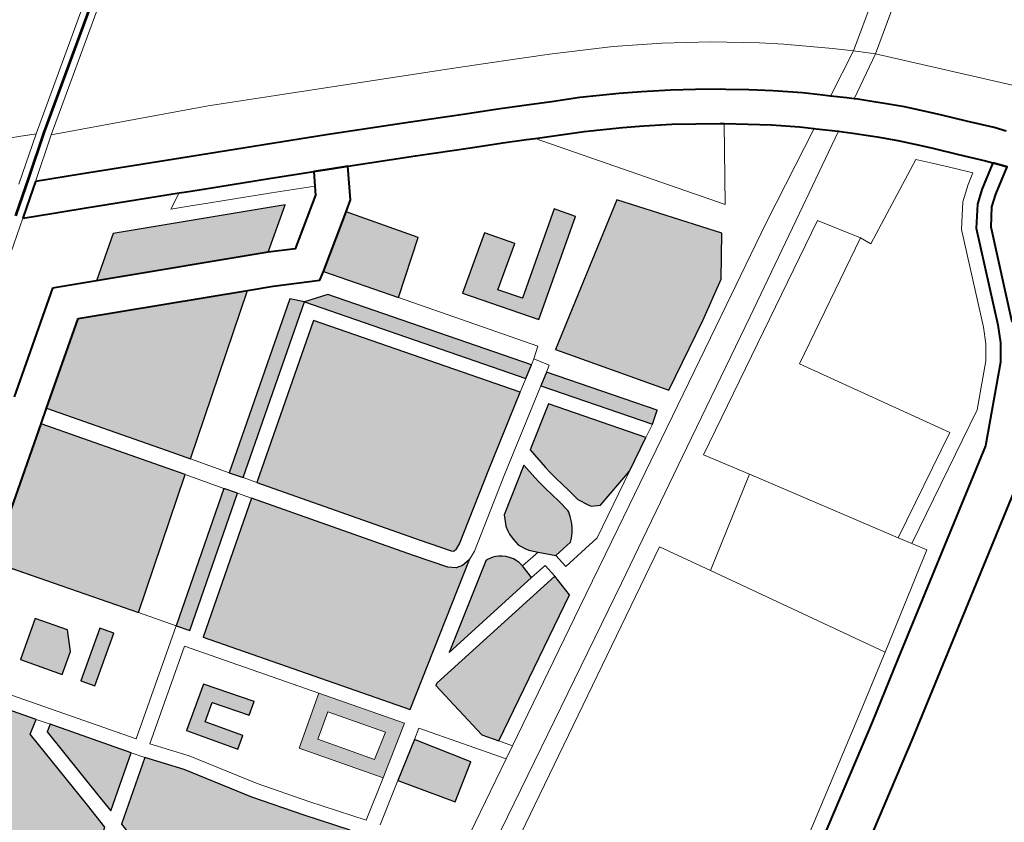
# Model space of a CAD drawing. Header units: metres. Extents: x 148316 to 148653, y 486436 to 486744.
# Tile 69 of 87: x 148553.93 to 148557.96, y 486731.02 to 486734.31. Entities that reach past the tile are written whole.
import ezdxf

# ---------------------------------------------------------------- set-up
doc = ezdxf.new("R2010")
doc.units = ezdxf.units.M
doc.header["$MEASUREMENT"] = 0
for name, color, linetype, lineweight in [('WVB-pen-brm-dik 018', 6, 'Continuous', 13), ('WVB-pen-brm-dik 050', 6, 'Continuous', 53), ('WVB-pen-dik 035', 1, 'Continuous', 40), ('WVB-raster-20%', 254, 'Continuous', 30), ('WVB-raster-60%', 253, 'Continuous', 30)]:
    doc.layers.add(name, color=color, linetype=linetype, lineweight=lineweight)

# ---------------------------------------------------------------- blocks, each defined once
blk = doc.blocks.new('INZET')
at = {"layer": 'WVB-raster-20%'}
for points in [[(-0.027289, -0.033947), (-0.027522, -0.033615), (-0.029089, -0.031391), (-0.027496, -0.030271), (-0.024335, -0.031813)], [(-0.029984, -0.035895), (-0.031818, -0.03331), (-0.029367, -0.031587), (-0.0278, -0.033811), (-0.027565, -0.034147)], [(-0.026631, -0.034885), (-0.026804, -0.034639), (-0.023726, -0.032456), (-0.023519, -0.032677)], [(-0.020732, -0.036592), (-0.023519, -0.032677), (-0.023038, -0.032835), (-0.020478, -0.036431)], [(-0.02398, -0.038619), (-0.023984, -0.038617), (-0.024025, -0.038583), (-0.024434, -0.038018), (-0.026459, -0.035131), (-0.023589, -0.033095), (-0.020986, -0.036753), (-0.022433, -0.037669), (-0.023802, -0.038563), (-0.023913, -0.038611)], [(-0.019812, -0.035758), (-0.020775, -0.034416), (-0.019692, -0.03367), (-0.019313, -0.034205), (-0.020146, -0.034779), (-0.019836, -0.035211), (-0.018241, -0.034098), (-0.017974, -0.034475)], [(-0.018484, -0.038488), (-0.019888, -0.03646), (-0.017089, -0.034687), (-0.015732, -0.036494), (-0.01629, -0.037253), (-0.017089, -0.037725)], [(-0.034529, -0.040088), (-0.035019, -0.039393), (-0.035754, -0.038344), (-0.036817, -0.036825), (-0.03407, -0.034894), (-0.032961, -0.036463), (-0.033236, -0.036641), (-0.033123, -0.038508), (-0.033093, -0.039079)], [(-0.031991, -0.036021), (-0.032515, -0.035278), (-0.031778, -0.034767), (-0.031378, -0.03534), (-0.031579, -0.035736)], [(-0.029338, -0.036805), (-0.029511, -0.036563), (-0.027081, -0.034836), (-0.026909, -0.035082)], [(-0.031584, -0.036599), (-0.031757, -0.036354), (-0.030813, -0.0357), (-0.030642, -0.035946)], [(-0.032803, -0.038876), (-0.032824, -0.038491), (-0.032926, -0.036798), (-0.032788, -0.036709), (-0.03177, -0.03815)], [(-0.01916, -0.038857), (-0.020568, -0.036891), (-0.020314, -0.03673), (-0.018916, -0.038682)], [(-0.020991, -0.039592), (-0.021158, -0.039496), (-0.021194, -0.039444), (-0.021301, -0.039232), (-0.021342, -0.038993), (-0.021382, -0.038771), (-0.021411, -0.038632), (-0.021445, -0.038438), (-0.02146, -0.038315), (-0.021508, -0.037832), (-0.020656, -0.037283), (-0.019425, -0.039002), (-0.020103, -0.039373)], [(-0.022334, -0.039905), (-0.022591, -0.039634), (-0.022723, -0.039497), (-0.022769, -0.039416), (-0.022836, -0.039281), (-0.022849, -0.039133), (-0.022856, -0.039055), (-0.022852, -0.038997), (-0.02284, -0.038907), (-0.02282, -0.038823), (-0.022801, -0.038778), (-0.022717, -0.03861), (-0.021792, -0.038014), (-0.021759, -0.038348), (-0.021742, -0.038483), (-0.021705, -0.038689), (-0.021676, -0.038828), (-0.021638, -0.039044), (-0.021595, -0.039294), (-0.021603, -0.039334), (-0.021629, -0.039421), (-0.021674, -0.039531), (-0.021722, -0.039618), (-0.021793, -0.039715), (-0.021867, -0.039799), (-0.021931, -0.039858)], [(-0.025267, -0.040253), (-0.023567, -0.039158), (-0.023524, -0.039161), (-0.023461, -0.039171), (-0.023407, -0.039186), (-0.023349, -0.039209), (-0.023291, -0.039238), (-0.023236, -0.039277), (-0.02318, -0.039326), (-0.023128, -0.039386), (-0.023083, -0.039457), (-0.023054, -0.039517), (-0.023031, -0.039585), (-0.02302, -0.039633), (-0.023014, -0.039684), (-0.023002, -0.039985)], [(-0.02549, -0.042319), (-0.025702, -0.04202), (-0.02588, -0.040648), (-0.025841, -0.040623), (-0.022596, -0.040239), (-0.022572, -0.040723)], [(-0.026944, -0.04282), (-0.027648, -0.041786), (-0.026883, -0.041294), (-0.026207, -0.04234)]]:
    blk.add_hatch(color=256, dxfattribs=at).paths.add_polyline_path(points)
at = {"layer": 'WVB-raster-20%', "extrusion": (0, 0, -1)}
for points in [[(0.026602, -0.040745), (0.023825, -0.038943), (0.024011, -0.038964), (0.024148, -0.038923), (0.024276, -0.038817), (0.024711, -0.038215), (0.026736, -0.035327), (0.029196, -0.037072)], [(0.029946, -0.03936), (0.0297, -0.039189), (0.030167, -0.038514), (0.029819, -0.038275), (0.029352, -0.038927), (0.029108, -0.038752), (0.029747, -0.037862), (0.030585, -0.038438)], [(0.032613, -0.042254), (0.029038, -0.042046), (0.029627, -0.041248), (0.030281, -0.040326), (0.031086, -0.039063), (0.031599, -0.038396), (0.032785, -0.039229), (0.032718, -0.040491)]]:
    blk.add_hatch(color=256, dxfattribs=at).paths.add_polyline_path(points)
at = {"layer": 'WVB-raster-20%'}
h = blk.add_hatch(color=256, dxfattribs=at)
h.paths.add_polyline_path([(-0.027865, -0.041565), (-0.028909, -0.040072), (-0.027929, -0.039386), (-0.026854, -0.040909)])
h.paths.add_polyline_path([(-0.027785, -0.041156), (-0.028492, -0.040146), (-0.028002, -0.039803), (-0.027279, -0.040827)], flags=16)
at = {"layer": 'WVB-raster-60%'}
for points in [[(-0.023535, -0.03142), (-0.026744, -0.029855), (-0.025901, -0.029263), (-0.02269, -0.030831)], [(-0.021898, -0.033725), (-0.02284, -0.032395), (-0.022105, -0.031904), (-0.021754, -0.03167), (-0.020856, -0.032954)]]:
    blk.add_hatch(color=256, dxfattribs=at).paths.add_polyline_path(points)
at = {"layer": 'WVB-pen-brm-dik 018'}
for p, q in [((-0.026001, -0.026683), (-0.021041, -0.023282)), ((-0.020915, -0.02356), (-0.025763, -0.026881)), ((-0.0266, -0.026389), (-0.026203, -0.026584)), ((-0.026203, -0.026584), (-0.026202, -0.026584)), ((-0.026202, -0.026584), (-0.026001, -0.026683)), ((-0.026889, -0.027324), (-0.026001, -0.026683)), ((-0.025763, -0.026881), (-0.026583, -0.027474)), ((-0.025763, -0.026881), (-0.022795, -0.028264)), ((-0.022795, -0.028264), (-0.025763, -0.026881)), ((-0.011366, -0.035016), (0, -0.027301)), ((0, -0.027301), (-0.011366, -0.035016)), ((-0.026583, -0.027474), (-0.025739, -0.027886)), ((0, -0.027837), (-0.011036, -0.035328)), ((-0.011036, -0.035328), (0, -0.027837)), ((-0.027229, -0.027937), (-0.028149, -0.028588)), ((-0.027027, -0.028036), (-0.027229, -0.027937)), ((-0.026048, -0.028514), (-0.027027, -0.028036)), ((-0.025739, -0.027886), (-0.023872, -0.028811)), ((-0.022795, -0.028264), (-0.018328, -0.03051)), ((-0.018328, -0.03051), (-0.022795, -0.028264)), ((-0.024314, -0.029374), (-0.026048, -0.028514)), ((-0.023872, -0.028811), (-0.022328, -0.029573)), ((-0.026744, -0.029855), (-0.025901, -0.029263)), ((-0.025901, -0.029263), (-0.02269, -0.030831)), ((-0.029494, -0.030815), (-0.027561, -0.029456)), ((-0.027561, -0.029456), (-0.026744, -0.029855)), ((-0.024314, -0.029374), (-0.024645, -0.029544)), ((-0.024645, -0.029544), (-0.024314, -0.029374)), ((-0.024182, -0.029439), (-0.024314, -0.029374)), ((-0.023827, -0.029614), (-0.024182, -0.029439)), ((-0.024645, -0.029544), (-0.024315, -0.029708)), ((-0.024315, -0.029708), (-0.024645, -0.029544)), ((-0.022639, -0.0302), (-0.023827, -0.029614)), ((-0.022328, -0.029573), (-0.021171, -0.030151)), ((-0.024315, -0.029708), (-0.02396, -0.029883)), ((-0.02396, -0.029883), (-0.024315, -0.029708)), ((-0.02396, -0.029883), (-0.022773, -0.030469)), ((-0.022773, -0.030469), (-0.02396, -0.029883)), ((-0.021814, -0.030613), (-0.022639, -0.0302)), ((-0.021171, -0.030151), (-0.019613, -0.030939)), ((-0.022773, -0.030469), (-0.021968, -0.030871)), ((-0.021968, -0.030871), (-0.022773, -0.030469)), ((-0.021968, -0.030871), (-0.021814, -0.030613)), ((-0.018328, -0.03051), (-0.017372, -0.030997)), ((-0.017372, -0.030997), (-0.018328, -0.03051)), ((-0.02269, -0.030831), (-0.023535, -0.03142)), ((-0.022062, -0.031029), (-0.021968, -0.030871)), ((-0.023042, -0.031683), (-0.022062, -0.031029)), ((-0.021184, -0.030929), (-0.021538, -0.031526)), ((-0.019931, -0.031563), (-0.021184, -0.030929)), ((-0.019613, -0.030939), (-0.018596, -0.03146)), ((-0.017372, -0.030997), (-0.016483, -0.031455)), ((-0.016483, -0.031455), (-0.017372, -0.030997)), ((-0.029089, -0.031391), (-0.029367, -0.031587)), ((-0.027522, -0.033615), (-0.029089, -0.031391)), ((-0.023535, -0.03142), (-0.023042, -0.031683)), ((-0.018596, -0.03146), (-0.017997, -0.031762)), ((-0.016483, -0.031455), (-0.015328, -0.032088)), ((-0.015328, -0.032088), (-0.016483, -0.031455)), ((-0.029367, -0.031587), (-0.0278, -0.033811)), ((-0.021538, -0.031526), (-0.021754, -0.03167)), ((-0.021754, -0.03167), (-0.020856, -0.032954)), ((-0.018913, -0.032084), (-0.019931, -0.031563)), ((-0.024335, -0.031813), (-0.027289, -0.033947)), ((-0.023854, -0.032047), (-0.024335, -0.031813)), ((-0.017997, -0.031762), (-0.017554, -0.03199)), ((-0.023003, -0.032503), (-0.023854, -0.032047)), ((-0.018315, -0.032386), (-0.018913, -0.032084)), ((-0.017554, -0.03199), (-0.017012, -0.032276)), ((-0.015328, -0.032088), (-0.014474, -0.032609)), ((-0.014474, -0.032609), (-0.015328, -0.032088)), ((-0.017012, -0.032276), (-0.016491, -0.032544)), ((-0.026804, -0.034639), (-0.023726, -0.032456)), ((-0.023726, -0.032456), (-0.023519, -0.032677)), ((-0.02284, -0.032395), (-0.023003, -0.032503)), ((-0.021898, -0.033725), (-0.02284, -0.032395)), ((-0.017878, -0.03261), (-0.018315, -0.032386)), ((-0.023519, -0.032677), (-0.026631, -0.034885)), ((-0.020732, -0.036592), (-0.023519, -0.032677)), ((-0.023519, -0.032677), (-0.023038, -0.032835)), ((-0.017722, -0.032693), (-0.017878, -0.03261)), ((-0.017336, -0.032897), (-0.017722, -0.032693)), ((-0.017722, -0.032693), (-0.015335, -0.036057)), ((-0.015335, -0.036057), (-0.017722, -0.032693)), ((-0.016491, -0.032544), (-0.015785, -0.032944)), ((-0.014474, -0.032609), (-0.013645, -0.033168)), ((-0.013645, -0.033168), (-0.014474, -0.032609)), ((-0.023038, -0.032835), (-0.020478, -0.036431)), ((-0.016824, -0.03316), (-0.017336, -0.032897)), ((-0.026459, -0.035131), (-0.023589, -0.033095)), ((-0.023589, -0.033095), (-0.020986, -0.036753)), ((-0.020856, -0.032954), (-0.021898, -0.033725)), ((-0.015785, -0.032944), (-0.015391, -0.033179)), ((-0.016137, -0.033549), (-0.016824, -0.03316)), ((-0.015391, -0.033179), (-0.014887, -0.033494)), ((-0.013645, -0.033168), (-0.012841, -0.033763)), ((-0.012841, -0.033763), (-0.013645, -0.033168)), ((-0.029984, -0.035895), (-0.031818, -0.03331)), ((-0.014887, -0.033494), (-0.014465, -0.033782)), ((-0.027289, -0.033947), (-0.027522, -0.033615)), ((-0.019692, -0.03367), (-0.020775, -0.034416)), ((-0.019313, -0.034205), (-0.019692, -0.03367)), ((-0.015756, -0.033777), (-0.016137, -0.033549)), ((-0.0278, -0.033811), (-0.027565, -0.034147)), ((-0.020146, -0.036196), (-0.021898, -0.033725)), ((-0.021898, -0.033725), (-0.020146, -0.036196)), ((-0.01527, -0.03408), (-0.015756, -0.033777)), ((-0.014465, -0.033782), (-0.014046, -0.034074)), ((-0.012841, -0.033763), (-0.01245, -0.034074)), ((-0.01245, -0.034074), (-0.012841, -0.033763)), ((-0.027289, -0.033947), (-0.026804, -0.034639)), ((-0.026804, -0.034639), (-0.027289, -0.033947)), ((-0.018241, -0.034098), (-0.019836, -0.035211)), ((-0.017974, -0.034475), (-0.018241, -0.034098)), ((-0.014862, -0.034358), (-0.01527, -0.03408)), ((-0.014046, -0.034074), (-0.013953, -0.034143)), ((-0.01245, -0.034074), (-0.011688, -0.034722)), ((-0.011688, -0.034722), (-0.01245, -0.034074)), ((-0.027565, -0.034147), (-0.029984, -0.035895)), ((-0.027081, -0.034836), (-0.027565, -0.034147)), ((-0.027565, -0.034147), (-0.027081, -0.034836)), ((-0.020146, -0.034779), (-0.019313, -0.034205)), ((-0.013953, -0.034143), (-0.01358, -0.034422)), ((-0.020775, -0.034416), (-0.019812, -0.035758)), ((-0.019812, -0.035758), (-0.017974, -0.034475)), ((-0.014456, -0.034642), (-0.014862, -0.034358)), ((-0.01358, -0.034422), (-0.01318, -0.034729)), ((-0.026631, -0.034885), (-0.026804, -0.034639)), ((-0.017089, -0.034687), (-0.019888, -0.03646)), ((-0.015732, -0.036494), (-0.017089, -0.034687)), ((-0.015335, -0.036057), (-0.014388, -0.034693)), ((-0.014388, -0.034693), (-0.015335, -0.036057)), ((-0.014388, -0.034693), (-0.014456, -0.034642)), ((-0.014002, -0.03498), (-0.014388, -0.034693)), ((-0.03407, -0.034894), (-0.032961, -0.036463)), ((-0.033825, -0.034721), (-0.031525, -0.037978)), ((-0.031525, -0.037978), (-0.033825, -0.034721)), ((-0.031778, -0.034767), (-0.032515, -0.035278)), ((-0.031378, -0.03534), (-0.031778, -0.034767)), ((-0.029511, -0.036563), (-0.027081, -0.034836)), ((-0.027081, -0.034836), (-0.026909, -0.035082)), ((-0.026631, -0.034885), (-0.026459, -0.035131)), ((-0.026459, -0.035131), (-0.026631, -0.034885)), ((-0.019836, -0.035211), (-0.020146, -0.034779)), ((-0.01318, -0.034729), (-0.012716, -0.035111)), ((-0.011688, -0.034722), (-0.011366, -0.035016)), ((-0.011366, -0.035016), (-0.011688, -0.034722)), ((-0.026909, -0.035082), (-0.029338, -0.036805)), ((-0.026909, -0.035082), (-0.026736, -0.035327)), ((-0.026736, -0.035327), (-0.026909, -0.035082)), ((-0.013615, -0.035277), (-0.014002, -0.03498)), ((-0.012716, -0.035111), (-0.012446, -0.035352)), ((-0.012284, -0.035497), (-0.011366, -0.035016)), ((-0.011366, -0.035016), (-0.012284, -0.035497)), ((-0.011366, -0.035016), (-0.011036, -0.035328)), ((-0.011036, -0.035328), (-0.011366, -0.035016)), ((-0.032515, -0.035278), (-0.031991, -0.036021)), ((-0.024434, -0.038018), (-0.026459, -0.035131)), ((-0.013172, -0.035642), (-0.013615, -0.035277)), ((-0.031579, -0.035736), (-0.031378, -0.03534)), ((-0.029196, -0.037072), (-0.026736, -0.035327)), ((-0.026736, -0.035327), (-0.024711, -0.038215)), ((-0.012446, -0.035352), (-0.012284, -0.035497)), ((-0.012284, -0.035497), (-0.012033, -0.035721)), ((-0.011036, -0.035328), (-0.011925, -0.035822)), ((-0.011925, -0.035822), (-0.011036, -0.035328)), ((-0.011036, -0.035328), (-0.008953, -0.037663)), ((-0.008953, -0.037663), (-0.011036, -0.035328)), ((-0.030813, -0.0357), (-0.031757, -0.036354)), ((-0.030642, -0.035946), (-0.030813, -0.0357)), ((-0.012946, -0.035844), (-0.013172, -0.035642)), ((-0.012033, -0.035721), (-0.011925, -0.035822)), ((-0.031991, -0.036021), (-0.031579, -0.035736)), ((-0.029984, -0.035895), (-0.029511, -0.036563)), ((-0.029511, -0.036563), (-0.029984, -0.035895)), ((-0.012946, -0.035844), (-0.014853, -0.036844)), ((-0.014853, -0.036844), (-0.012946, -0.035844)), ((-0.012913, -0.035874), (-0.012946, -0.035844)), ((-0.01257, -0.03618), (-0.012913, -0.035874)), ((-0.011925, -0.035822), (-0.011866, -0.035876)), ((-0.011866, -0.035876), (-0.0116, -0.036139)), ((-0.031584, -0.036599), (-0.030642, -0.035946)), ((-0.020362, -0.036358), (-0.020146, -0.036196)), ((-0.020146, -0.036196), (-0.020362, -0.036358)), ((-0.014195, -0.037083), (-0.01257, -0.03618)), ((-0.01257, -0.03618), (-0.014195, -0.037083)), ((-0.012505, -0.036238), (-0.01257, -0.03618)), ((-0.012351, -0.036381), (-0.012505, -0.036238)), ((-0.0116, -0.036139), (-0.011502, -0.036236)), ((-0.011502, -0.036236), (-0.011182, -0.036556)), ((-0.032961, -0.036463), (-0.033236, -0.036641)), ((-0.032788, -0.036709), (-0.032961, -0.036463)), ((-0.032961, -0.036463), (-0.032788, -0.036709)), ((-0.031757, -0.036354), (-0.031584, -0.036599)), ((-0.020478, -0.036431), (-0.020732, -0.036592)), ((-0.020478, -0.036431), (-0.020362, -0.036358)), ((-0.020362, -0.036358), (-0.020478, -0.036431)), ((-0.02018, -0.036645), (-0.020362, -0.036358)), ((-0.020362, -0.036358), (-0.02018, -0.036645)), ((-0.019888, -0.03646), (-0.018484, -0.038488)), ((-0.01629, -0.037253), (-0.015732, -0.036494)), ((-0.012092, -0.036637), (-0.012351, -0.036381)), ((-0.033236, -0.036641), (-0.033123, -0.038508)), ((-0.032926, -0.036798), (-0.032788, -0.036709)), ((-0.032788, -0.036709), (-0.03177, -0.03815)), ((-0.031525, -0.037978), (-0.029511, -0.036563)), ((-0.029511, -0.036563), (-0.031525, -0.037978)), ((-0.029338, -0.036805), (-0.029511, -0.036563)), ((-0.020986, -0.036753), (-0.020732, -0.036592)), ((-0.020732, -0.036592), (-0.020986, -0.036753)), ((-0.020568, -0.036891), (-0.020314, -0.03673)), ((-0.020314, -0.03673), (-0.02018, -0.036645)), ((-0.02018, -0.036645), (-0.020314, -0.03673)), ((-0.020314, -0.03673), (-0.018916, -0.038682)), ((-0.011995, -0.036733), (-0.012092, -0.036637)), ((-0.011688, -0.03704), (-0.011995, -0.036733)), ((-0.011182, -0.036556), (-0.010861, -0.036908)), ((-0.032824, -0.038491), (-0.032926, -0.036798)), ((-0.020986, -0.036753), (-0.022433, -0.037669)), ((-0.022249, -0.037955), (-0.020568, -0.036891)), ((-0.020568, -0.036891), (-0.022249, -0.037955)), ((-0.01916, -0.038857), (-0.020568, -0.036891)), ((-0.014853, -0.036844), (-0.015293, -0.037085)), ((-0.015293, -0.037085), (-0.014853, -0.036844)), ((-0.010861, -0.036908), (-0.010656, -0.037141)), ((-0.031353, -0.038224), (-0.029613, -0.037001)), ((-0.029613, -0.037001), (-0.031353, -0.038224)), ((-0.029613, -0.037001), (-0.027929, -0.039386)), ((-0.027929, -0.039386), (-0.029613, -0.037001)), ((-0.026602, -0.040745), (-0.029196, -0.037072)), ((-0.015293, -0.037085), (-0.016517, -0.037754)), ((-0.016517, -0.037754), (-0.015293, -0.037085)), ((-0.016249, -0.038225), (-0.014195, -0.037083)), ((-0.014195, -0.037083), (-0.016249, -0.038225)), ((-0.011383, -0.037375), (-0.011688, -0.03704)), ((-0.021508, -0.037832), (-0.020656, -0.037283)), ((-0.020656, -0.037283), (-0.019425, -0.039002)), ((-0.017089, -0.037725), (-0.01629, -0.037253)), ((-0.010656, -0.037141), (-0.010313, -0.037531)), ((-0.013984, -0.037416), (-0.018669, -0.039977)), ((-0.013984, -0.037416), (-0.018669, -0.039977)), ((-0.01347, -0.038224), (-0.013984, -0.037416)), ((-0.01347, -0.038224), (-0.013984, -0.037416)), ((-0.011181, -0.037604), (-0.011383, -0.037375)), ((-0.010313, -0.037531), (-0.009931, -0.037968)), ((-0.022433, -0.037669), (-0.023802, -0.038563)), ((-0.018484, -0.038488), (-0.017089, -0.037725)), ((-0.011613, -0.037568), (-0.01337, -0.038447)), ((-0.011613, -0.037568), (-0.01337, -0.038447)), ((-0.011407, -0.037802), (-0.011613, -0.037568)), ((-0.011407, -0.037802), (-0.011613, -0.037568)), ((-0.01084, -0.037992), (-0.011181, -0.037604)), ((-0.029747, -0.037862), (-0.030585, -0.038438)), ((-0.029108, -0.038752), (-0.029747, -0.037862)), ((-0.02146, -0.038315), (-0.021508, -0.037832)), ((-0.016517, -0.037754), (-0.016945, -0.037988)), ((-0.016945, -0.037988), (-0.016517, -0.037754)), ((-0.011065, -0.03819), (-0.011407, -0.037802)), ((-0.011065, -0.03819), (-0.011407, -0.037802)), ((-0.024025, -0.038583), (-0.024434, -0.038018)), ((-0.02364, -0.038864), (-0.022249, -0.037955)), ((-0.022249, -0.037955), (-0.02364, -0.038864)), ((-0.022717, -0.03861), (-0.021792, -0.038014)), ((-0.021792, -0.038014), (-0.021759, -0.038348)), ((-0.016945, -0.037988), (-0.02097, -0.040188)), ((-0.02097, -0.040188), (-0.016945, -0.037988)), ((-0.010466, -0.038419), (-0.01084, -0.037992)), ((-0.009931, -0.037968), (-0.009767, -0.03817)), ((-0.03177, -0.03815), (-0.032803, -0.038876)), ((-0.031599, -0.038396), (-0.03177, -0.03815)), ((-0.03177, -0.03815), (-0.031599, -0.038396)), ((-0.030841, -0.038891), (-0.031353, -0.038224)), ((-0.031353, -0.038224), (-0.030841, -0.038891)), ((-0.030167, -0.038514), (-0.029819, -0.038275)), ((-0.029819, -0.038275), (-0.029352, -0.038927)), ((-0.024711, -0.038215), (-0.024276, -0.038817)), ((-0.021759, -0.038348), (-0.021742, -0.038483)), ((-0.021445, -0.038438), (-0.02146, -0.038315)), ((-0.018863, -0.03966), (-0.016249, -0.038225)), ((-0.016249, -0.038225), (-0.018863, -0.03966)), ((-0.01599, -0.039599), (-0.01347, -0.038224)), ((-0.01347, -0.038224), (-0.01599, -0.039599)), ((-0.01337, -0.038447), (-0.01347, -0.038224)), ((-0.01337, -0.038447), (-0.01347, -0.038224)), ((-0.010819, -0.038472), (-0.011065, -0.03819)), ((-0.010819, -0.038472), (-0.011065, -0.03819)), ((-0.033123, -0.038508), (-0.033093, -0.039079)), ((-0.032803, -0.038876), (-0.032824, -0.038491)), ((-0.032785, -0.039229), (-0.031599, -0.038396)), ((-0.031599, -0.038396), (-0.031086, -0.039063)), ((-0.030585, -0.038438), (-0.029946, -0.03936)), ((-0.0297, -0.039189), (-0.030167, -0.038514)), ((-0.021742, -0.038483), (-0.021705, -0.038689)), ((-0.021411, -0.038632), (-0.021445, -0.038438)), ((-0.011039, -0.038608), (-0.010819, -0.038472)), ((-0.011039, -0.038608), (-0.010819, -0.038472)), ((-0.010867, -0.038855), (-0.010366, -0.038543)), ((-0.010366, -0.038543), (-0.010466, -0.038419)), ((-0.029352, -0.038927), (-0.029108, -0.038752)), ((-0.023984, -0.038617), (-0.024025, -0.038583)), ((-0.02398, -0.038619), (-0.023984, -0.038617)), ((-0.023913, -0.038611), (-0.02398, -0.038619)), ((-0.023802, -0.038563), (-0.023913, -0.038611)), ((-0.022801, -0.038778), (-0.022717, -0.03861)), ((-0.021705, -0.038689), (-0.021676, -0.038828)), ((-0.021382, -0.038771), (-0.021411, -0.038632)), ((-0.018916, -0.038682), (-0.01916, -0.038857)), ((-0.011331, -0.038836), (-0.011039, -0.038608)), ((-0.011331, -0.038836), (-0.011039, -0.038608)), ((-0.030032, -0.040159), (-0.030841, -0.038891)), ((-0.030841, -0.038891), (-0.030032, -0.040159)), ((-0.023825, -0.038943), (-0.026602, -0.040745)), ((-0.024276, -0.038817), (-0.024148, -0.038923)), ((-0.024148, -0.038923), (-0.024011, -0.038964)), ((-0.024011, -0.038964), (-0.023825, -0.038943)), ((-0.023825, -0.038943), (-0.02364, -0.038864)), ((-0.02364, -0.038864), (-0.023825, -0.038943)), ((-0.022852, -0.038997), (-0.02284, -0.038907)), ((-0.02284, -0.038907), (-0.02282, -0.038823)), ((-0.02282, -0.038823), (-0.022801, -0.038778)), ((-0.021676, -0.038828), (-0.021638, -0.039044)), ((-0.021342, -0.038993), (-0.021382, -0.038771)), ((-0.019425, -0.039002), (-0.01916, -0.038857)), ((-0.01916, -0.038857), (-0.019425, -0.039002)), ((-0.011506, -0.039058), (-0.011331, -0.038836)), ((-0.011506, -0.039058), (-0.011331, -0.038836)), ((-0.011118, -0.03905), (-0.010867, -0.038855)), ((-0.010175, -0.038777), (-0.010695, -0.039101)), ((-0.031086, -0.039063), (-0.030281, -0.040326)), ((-0.025267, -0.040253), (-0.023567, -0.039158)), ((-0.023567, -0.039158), (-0.023524, -0.039161)), ((-0.022856, -0.039055), (-0.022852, -0.038997)), ((-0.022849, -0.039133), (-0.022856, -0.039055)), ((-0.022836, -0.039281), (-0.022849, -0.039133)), ((-0.021638, -0.039044), (-0.021595, -0.039294)), ((-0.021301, -0.039232), (-0.021342, -0.038993)), ((-0.019425, -0.039002), (-0.020103, -0.039373)), ((-0.011684, -0.039284), (-0.011506, -0.039058)), ((-0.011684, -0.039284), (-0.011506, -0.039058)), ((-0.01127, -0.039243), (-0.011118, -0.03905)), ((-0.010695, -0.039101), (-0.010905, -0.039264)), ((-0.029946, -0.03936), (-0.0297, -0.039189)), ((-0.023524, -0.039161), (-0.023461, -0.039171)), ((-0.023461, -0.039171), (-0.023407, -0.039186)), ((-0.023407, -0.039186), (-0.023349, -0.039209)), ((-0.023349, -0.039209), (-0.023291, -0.039238)), ((-0.023291, -0.039238), (-0.023236, -0.039277)), ((-0.023236, -0.039277), (-0.02318, -0.039326)), ((-0.02318, -0.039326), (-0.023128, -0.039386)), ((-0.022769, -0.039416), (-0.022836, -0.039281)), ((-0.021603, -0.039334), (-0.021629, -0.039421)), ((-0.021595, -0.039294), (-0.021603, -0.039334)), ((-0.021194, -0.039444), (-0.021301, -0.039232)), ((-0.012479, -0.041176), (-0.011684, -0.039284)), ((-0.012479, -0.041176), (-0.011684, -0.039284)), ((-0.011423, -0.039438), (-0.01127, -0.039243)), ((-0.010905, -0.039264), (-0.011034, -0.039428)), ((-0.028909, -0.040072), (-0.027929, -0.039386)), ((-0.027929, -0.039386), (-0.026854, -0.040909)), ((-0.023128, -0.039386), (-0.023083, -0.039457)), ((-0.023083, -0.039457), (-0.023054, -0.039517)), ((-0.023054, -0.039517), (-0.023031, -0.039585)), ((-0.022723, -0.039497), (-0.022769, -0.039416)), ((-0.022591, -0.039634), (-0.022723, -0.039497)), ((-0.021674, -0.039531), (-0.021722, -0.039618)), ((-0.021629, -0.039421), (-0.021674, -0.039531)), ((-0.021435, -0.040101), (-0.020103, -0.039373)), ((-0.020103, -0.039373), (-0.021435, -0.040101)), ((-0.021158, -0.039496), (-0.021194, -0.039444)), ((-0.020991, -0.039592), (-0.021158, -0.039496)), ((-0.020103, -0.039373), (-0.020991, -0.039592)), ((-0.012208, -0.041304), (-0.011423, -0.039438)), ((-0.011034, -0.039428), (-0.011162, -0.039591)), ((-0.023031, -0.039585), (-0.02302, -0.039633)), ((-0.02302, -0.039633), (-0.023014, -0.039684)), ((-0.023014, -0.039684), (-0.022591, -0.039634)), ((-0.022591, -0.039634), (-0.023014, -0.039684)), ((-0.023014, -0.039684), (-0.023002, -0.039985)), ((-0.022334, -0.039905), (-0.022591, -0.039634)), ((-0.021793, -0.039715), (-0.021867, -0.039799)), ((-0.021722, -0.039618), (-0.021793, -0.039715)), ((-0.020685, -0.040661), (-0.018863, -0.03966)), ((-0.018863, -0.03966), (-0.020685, -0.040661)), ((-0.014295, -0.042532), (-0.01599, -0.039599)), ((-0.01599, -0.039599), (-0.014295, -0.042532)), ((-0.011162, -0.039591), (-0.011936, -0.041431)), ((-0.028002, -0.039803), (-0.028492, -0.040146)), ((-0.027279, -0.040827), (-0.028002, -0.039803)), ((-0.022632, -0.039941), (-0.023002, -0.039985)), ((-0.023002, -0.039985), (-0.022632, -0.039941)), ((-0.022596, -0.040239), (-0.022632, -0.039941)), ((-0.021931, -0.039858), (-0.022334, -0.039905)), ((-0.022334, -0.039905), (-0.022298, -0.040203)), ((-0.021867, -0.039799), (-0.021931, -0.039858)), ((-0.029384, -0.041072), (-0.030032, -0.040159)), ((-0.030032, -0.040159), (-0.029384, -0.041072)), ((-0.027865, -0.041565), (-0.028909, -0.040072)), ((-0.028492, -0.040146), (-0.027785, -0.041156)), ((-0.023002, -0.039985), (-0.025267, -0.040253)), ((-0.022298, -0.040203), (-0.021435, -0.040101)), ((-0.021435, -0.040101), (-0.022298, -0.040203)), ((-0.018669, -0.039977), (-0.018134, -0.040851)), ((-0.018669, -0.039977), (-0.018134, -0.040851)), ((-0.030281, -0.040326), (-0.029627, -0.041248)), ((-0.025841, -0.040623), (-0.022596, -0.040239)), ((-0.022596, -0.040239), (-0.022572, -0.040723)), ((-0.02097, -0.040188), (-0.022555, -0.041055)), ((-0.022555, -0.041055), (-0.02097, -0.040188)), ((-0.02588, -0.040648), (-0.025841, -0.040623)), ((-0.025702, -0.04202), (-0.02588, -0.040648)), ((-0.022572, -0.040723), (-0.02549, -0.042319)), ((-0.02157, -0.041146), (-0.020685, -0.040661)), ((-0.020685, -0.040661), (-0.02157, -0.041146)), ((-0.026854, -0.040909), (-0.027865, -0.041565)), ((-0.027785, -0.041156), (-0.027279, -0.040827)), ((-0.018134, -0.040851), (-0.01993, -0.041994)), ((-0.018134, -0.040851), (-0.01993, -0.041994)), ((-0.018134, -0.040851), (-0.016403, -0.043678)), ((-0.016403, -0.043678), (-0.018134, -0.040851)), ((-0.020497, -0.040992), (-0.031854, -0.047219)), ((-0.020497, -0.040992), (-0.031854, -0.047219)), ((-0.028646, -0.042072), (-0.029384, -0.041072)), ((-0.029384, -0.041072), (-0.028646, -0.042072)), ((-0.028016, -0.044658), (-0.02157, -0.041146)), ((-0.02157, -0.041146), (-0.028016, -0.044658)), ((-0.026676, -0.04116), (-0.026883, -0.041294)), ((-0.026883, -0.041294), (-0.026676, -0.04116)), ((-0.025581, -0.042711), (-0.026676, -0.04116)), ((-0.026676, -0.04116), (-0.025581, -0.042711)), ((-0.022555, -0.041055), (-0.025316, -0.042566)), ((-0.025316, -0.042566), (-0.022555, -0.041055)), ((-0.01993, -0.041994), (-0.020497, -0.040992)), ((-0.01993, -0.041994), (-0.020497, -0.040992)), ((-0.012636, -0.041478), (-0.012479, -0.041176)), ((-0.012636, -0.041478), (-0.012479, -0.041176)), ((-0.029627, -0.041248), (-0.029038, -0.042046)), ((-0.027648, -0.041786), (-0.026883, -0.041294)), ((-0.026883, -0.041294), (-0.026207, -0.04234)), ((-0.012379, -0.041635), (-0.012208, -0.041304)), ((-0.027865, -0.041565), (-0.028646, -0.042072)), ((-0.028646, -0.042072), (-0.027865, -0.041565)), ((-0.012837, -0.041765), (-0.012636, -0.041478)), ((-0.012837, -0.041765), (-0.012636, -0.041478)), ((-0.013567, -0.042478), (-0.012837, -0.041765)), ((-0.013567, -0.042478), (-0.012837, -0.041765)), ((-0.012608, -0.04196), (-0.012379, -0.041635)), ((-0.027648, -0.041786), (-0.028467, -0.042314)), ((-0.028467, -0.042314), (-0.027648, -0.041786)), ((-0.026944, -0.04282), (-0.027648, -0.041786)), ((-0.013854, -0.043178), (-0.012608, -0.04196)), ((-0.02549, -0.042319), (-0.025702, -0.04202)), ((-0.017984, -0.045429), (-0.01993, -0.041994)), ((-0.01993, -0.041994), (-0.017984, -0.045429)), ((-0.026207, -0.04234), (-0.026944, -0.04282)), ((-0.025316, -0.042566), (-0.02549, -0.042319)), ((-0.02549, -0.042319), (-0.025316, -0.042566)), ((-0.025316, -0.042566), (-0.025581, -0.042711)), ((-0.025581, -0.042711), (-0.025316, -0.042566)), ((-0.016403, -0.043678), (-0.014295, -0.042532)), ((-0.014295, -0.042532), (-0.016403, -0.043678)), ((-0.016246, -0.043934), (-0.013567, -0.042478)), ((-0.016246, -0.043934), (-0.013567, -0.042478)), ((-0.025581, -0.042711), (-0.027456, -0.043737)), ((-0.027456, -0.043737), (-0.025581, -0.042711)), ((-0.017836, -0.045691), (-0.013854, -0.043178)), ((-0.012642, -0.043478), (-0.01856, -0.047211)), ((-0.016403, -0.043678), (-0.016246, -0.043934)), ((-0.016246, -0.043934), (-0.016403, -0.043678)), ((-0.01607, -0.044221), (-0.016246, -0.043934)), ((-0.01607, -0.044221), (-0.016246, -0.043934)), ((-0.017984, -0.045429), (-0.01607, -0.044221)), ((-0.017984, -0.045429), (-0.01607, -0.044221)), ((-0.019194, -0.046193), (-0.017984, -0.045429)), ((-0.019194, -0.046193), (-0.017984, -0.045429)), ((-0.019036, -0.046447), (-0.017836, -0.045691)), ((-0.024942, -0.049743), (-0.019194, -0.046193)), ((-0.024942, -0.049743), (-0.019194, -0.046193)), ((-0.024884, -0.050038), (-0.019036, -0.046447)), ((-0.01856, -0.047211), (-0.0245, -0.050858))]:
    blk.add_line(p, q, dxfattribs=at)
at = {"layer": 'WVB-pen-brm-dik 050'}
blk.add_line((-0.025848, -0.026757), (-0.020978, -0.023421), dxfattribs=at)
at = {"layer": 'WVB-pen-brm-dik 050', "flags": 128}
for points in [[(-0.026671, -0.027352), (-0.025851, -0.02676)], [(-0.027316, -0.027815), (-0.027108, -0.027667), (-0.026671, -0.027352)]]:
    blk.add_lwpolyline(points, dxfattribs=at)
at = {"layer": 'WVB-pen-dik 035', "flags": 128}
for points in [[(-0.026583, -0.027474), (-0.027021, -0.027789), (-0.027229, -0.027937)], [(-0.012284, -0.035497), (-0.012446, -0.035352), (-0.012716, -0.035111), (-0.01318, -0.034729), (-0.01358, -0.034422), (-0.013953, -0.034143), (-0.014046, -0.034074), (-0.014465, -0.033782), (-0.014887, -0.033494), (-0.015391, -0.033179), (-0.015785, -0.032944), (-0.016491, -0.032544), (-0.017012, -0.032276), (-0.017554, -0.03199), (-0.017997, -0.031762), (-0.018596, -0.03146), (-0.019613, -0.030939), (-0.021171, -0.030151), (-0.022328, -0.029573), (-0.023872, -0.028811), (-0.025739, -0.027886), (-0.026583, -0.027474)], [(-0.027229, -0.027937), (-0.027027, -0.028036), (-0.026048, -0.028514), (-0.024314, -0.029374)], [(-0.027561, -0.029456), (-0.029494, -0.030815)], [(-0.026744, -0.029855), (-0.027561, -0.029456)], [(-0.024314, -0.029374), (-0.024182, -0.029439), (-0.023827, -0.029614)], [(-0.023827, -0.029614), (-0.022639, -0.0302), (-0.021814, -0.030613)], [(-0.023535, -0.03142), (-0.026744, -0.029855)], [(-0.029089, -0.031391), (-0.027496, -0.030271)], [(-0.027496, -0.030271), (-0.024335, -0.031813)], [(-0.021814, -0.030613), (-0.021968, -0.030871)], [(-0.021184, -0.030929), (-0.021486, -0.030777), (-0.021814, -0.030613)], [(-0.021814, -0.030613), (-0.021486, -0.030777), (-0.021184, -0.030929)], [(-0.021968, -0.030871), (-0.022062, -0.031029), (-0.023042, -0.031683), (-0.023535, -0.03142)], [(-0.021754, -0.03167), (-0.021538, -0.031526), (-0.021184, -0.030929)], [(-0.021184, -0.030929), (-0.019931, -0.031563), (-0.018913, -0.032084), (-0.018315, -0.032386), (-0.017878, -0.03261), (-0.017722, -0.032693)], [(-0.029367, -0.031587), (-0.029089, -0.031391)], [(-0.031818, -0.03331), (-0.029367, -0.031587)], [(-0.022105, -0.031904), (-0.021754, -0.03167)], [(-0.024335, -0.031813), (-0.023854, -0.032047), (-0.023003, -0.032503), (-0.02284, -0.032395)], [(-0.02284, -0.032395), (-0.022105, -0.031904)], [(-0.017722, -0.032693), (-0.017336, -0.032897), (-0.016824, -0.03316), (-0.016137, -0.033549), (-0.015756, -0.033777), (-0.01527, -0.03408), (-0.014862, -0.034358), (-0.014456, -0.034642), (-0.014388, -0.034693)], [(-0.014388, -0.034693), (-0.014002, -0.03498), (-0.013615, -0.035277), (-0.013172, -0.035642), (-0.012946, -0.035844)], [(-0.011925, -0.035822), (-0.012033, -0.035721), (-0.012284, -0.035497)], [(-0.012946, -0.035844), (-0.012913, -0.035874), (-0.01257, -0.03618)], [(-0.009767, -0.03817), (-0.009931, -0.037968), (-0.010313, -0.037531), (-0.010656, -0.037141), (-0.010861, -0.036908), (-0.011182, -0.036556), (-0.011502, -0.036236), (-0.0116, -0.036139), (-0.011866, -0.035876), (-0.011925, -0.035822)], [(-0.01257, -0.03618), (-0.012505, -0.036238), (-0.012351, -0.036381), (-0.012092, -0.036637), (-0.011995, -0.036733), (-0.011688, -0.03704), (-0.011383, -0.037375), (-0.011181, -0.037604), (-0.01084, -0.037992), (-0.010466, -0.038419), (-0.010366, -0.038543)], [(-0.0245, -0.050858), (-0.01856, -0.047211), (-0.012642, -0.043478)], [(-0.011936, -0.041431), (-0.011162, -0.039591), (-0.011034, -0.039428), (-0.010905, -0.039264), (-0.010695, -0.039101), (-0.010175, -0.038777), (-0.0103, -0.038624), (-0.010366, -0.038543), (-0.010867, -0.038855), (-0.011118, -0.03905), (-0.01127, -0.039243), (-0.011423, -0.039438), (-0.012208, -0.041304), (-0.012379, -0.041635), (-0.012608, -0.04196), (-0.013854, -0.043178), (-0.017836, -0.045691), (-0.019036, -0.046447), (-0.024884, -0.050038)], [(-0.010366, -0.038543), (-0.0103, -0.038624), (-0.010175, -0.038777)]]:
    blk.add_lwpolyline(points, dxfattribs=at)
at = {"layer": 'WVB-raster-20%', "flags": 128}
for points in [[(-0.027289, -0.033947), (-0.024335, -0.031813), (-0.027496, -0.030271), (-0.029089, -0.031391), (-0.027522, -0.033615)], [(-0.029984, -0.035895), (-0.027565, -0.034147), (-0.0278, -0.033811), (-0.029367, -0.031587), (-0.031818, -0.03331)], [(-0.026631, -0.034885), (-0.023519, -0.032677), (-0.023726, -0.032456), (-0.026804, -0.034639)], [(-0.020478, -0.036431), (-0.023038, -0.032835), (-0.023519, -0.032677), (-0.020732, -0.036592)], [(-0.020986, -0.036753), (-0.023589, -0.033095), (-0.026459, -0.035131), (-0.024434, -0.038018), (-0.024025, -0.038583), (-0.023984, -0.038617), (-0.02398, -0.038619), (-0.023913, -0.038611), (-0.023802, -0.038563), (-0.022433, -0.037669)], [(-0.020146, -0.034779), (-0.019313, -0.034205), (-0.019692, -0.03367), (-0.020775, -0.034416), (-0.019812, -0.035758), (-0.017974, -0.034475), (-0.018241, -0.034098), (-0.019836, -0.035211)], [(-0.017089, -0.037725), (-0.01629, -0.037253), (-0.015732, -0.036494), (-0.017089, -0.034687), (-0.019888, -0.03646), (-0.018484, -0.038488)], [(-0.033093, -0.039079), (-0.033123, -0.038508), (-0.033236, -0.036641), (-0.032961, -0.036463), (-0.03407, -0.034894), (-0.036817, -0.036825), (-0.035754, -0.038344), (-0.035019, -0.039393), (-0.034529, -0.040088)], [(-0.031579, -0.035736), (-0.031378, -0.03534), (-0.031778, -0.034767), (-0.032515, -0.035278), (-0.031991, -0.036021)], [(-0.029338, -0.036805), (-0.026909, -0.035082), (-0.027081, -0.034836), (-0.029511, -0.036563)], [(-0.023825, -0.038943), (-0.024011, -0.038964), (-0.024148, -0.038923), (-0.024276, -0.038817), (-0.024711, -0.038215), (-0.026736, -0.035327), (-0.029196, -0.037072), (-0.026602, -0.040745)], [(-0.031584, -0.036599), (-0.030642, -0.035946), (-0.030813, -0.0357), (-0.031757, -0.036354)], [(-0.03177, -0.03815), (-0.032788, -0.036709), (-0.032926, -0.036798), (-0.032824, -0.038491), (-0.032803, -0.038876)], [(-0.018916, -0.038682), (-0.020314, -0.03673), (-0.020568, -0.036891), (-0.01916, -0.038857)], [(-0.019425, -0.039002), (-0.020656, -0.037283), (-0.021508, -0.037832), (-0.02146, -0.038315), (-0.021445, -0.038438), (-0.021411, -0.038632), (-0.021382, -0.038771), (-0.021342, -0.038993), (-0.021301, -0.039232), (-0.021194, -0.039444), (-0.021158, -0.039496), (-0.020991, -0.039592), (-0.020103, -0.039373)], [(-0.0297, -0.039189), (-0.030167, -0.038514), (-0.029819, -0.038275), (-0.029352, -0.038927), (-0.029108, -0.038752), (-0.029747, -0.037862), (-0.030585, -0.038438), (-0.029946, -0.03936)], [(-0.021595, -0.039294), (-0.021638, -0.039044), (-0.021676, -0.038828), (-0.021705, -0.038689), (-0.021742, -0.038483), (-0.021759, -0.038348), (-0.021792, -0.038014), (-0.022717, -0.03861), (-0.022801, -0.038778), (-0.02282, -0.038823), (-0.02284, -0.038907), (-0.022852, -0.038997), (-0.022856, -0.039055), (-0.022849, -0.039133), (-0.022836, -0.039281), (-0.022769, -0.039416), (-0.022723, -0.039497), (-0.022591, -0.039634), (-0.022334, -0.039905), (-0.021931, -0.039858), (-0.021867, -0.039799), (-0.021793, -0.039715), (-0.021722, -0.039618), (-0.021674, -0.039531), (-0.021629, -0.039421), (-0.021603, -0.039334)], [(-0.029038, -0.042046), (-0.029627, -0.041248), (-0.030281, -0.040326), (-0.031086, -0.039063), (-0.031599, -0.038396), (-0.032785, -0.039229), (-0.032718, -0.040491), (-0.032613, -0.042254)], [(-0.023002, -0.039985), (-0.023014, -0.039684), (-0.02302, -0.039633), (-0.023031, -0.039585), (-0.023054, -0.039517), (-0.023083, -0.039457), (-0.023128, -0.039386), (-0.02318, -0.039326), (-0.023236, -0.039277), (-0.023291, -0.039238), (-0.023349, -0.039209), (-0.023407, -0.039186), (-0.023461, -0.039171), (-0.023524, -0.039161), (-0.023567, -0.039158), (-0.025267, -0.040253)], [(-0.02549, -0.042319), (-0.022572, -0.040723), (-0.022596, -0.040239), (-0.025841, -0.040623), (-0.02588, -0.040648), (-0.025702, -0.04202)], [(-0.027648, -0.041786), (-0.026944, -0.04282), (-0.026207, -0.04234), (-0.026883, -0.041294)]]:
    blk.add_lwpolyline(points, close=True, dxfattribs=at)
at = {"layer": 'WVB-raster-60%', "flags": 128}
for points in [[(-0.02269, -0.030831), (-0.025901, -0.029263), (-0.026744, -0.029855), (-0.023535, -0.03142)], [(-0.021898, -0.033725), (-0.020856, -0.032954), (-0.021754, -0.03167), (-0.022105, -0.031904), (-0.02284, -0.032395)]]:
    blk.add_lwpolyline(points, close=True, dxfattribs=at)

msp = doc.modelspace()

# ---------------------------------------------------------------- block references
at = {"layer": 'WVB-raster-60%', "xscale": 200, "yscale": 200, "zscale": 200, "rotation": 35.4407035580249}
msp.add_blockref('INZET', (148555.136, 486741.2042), dxfattribs=at)

doc.saveas('drawing.dxf')
